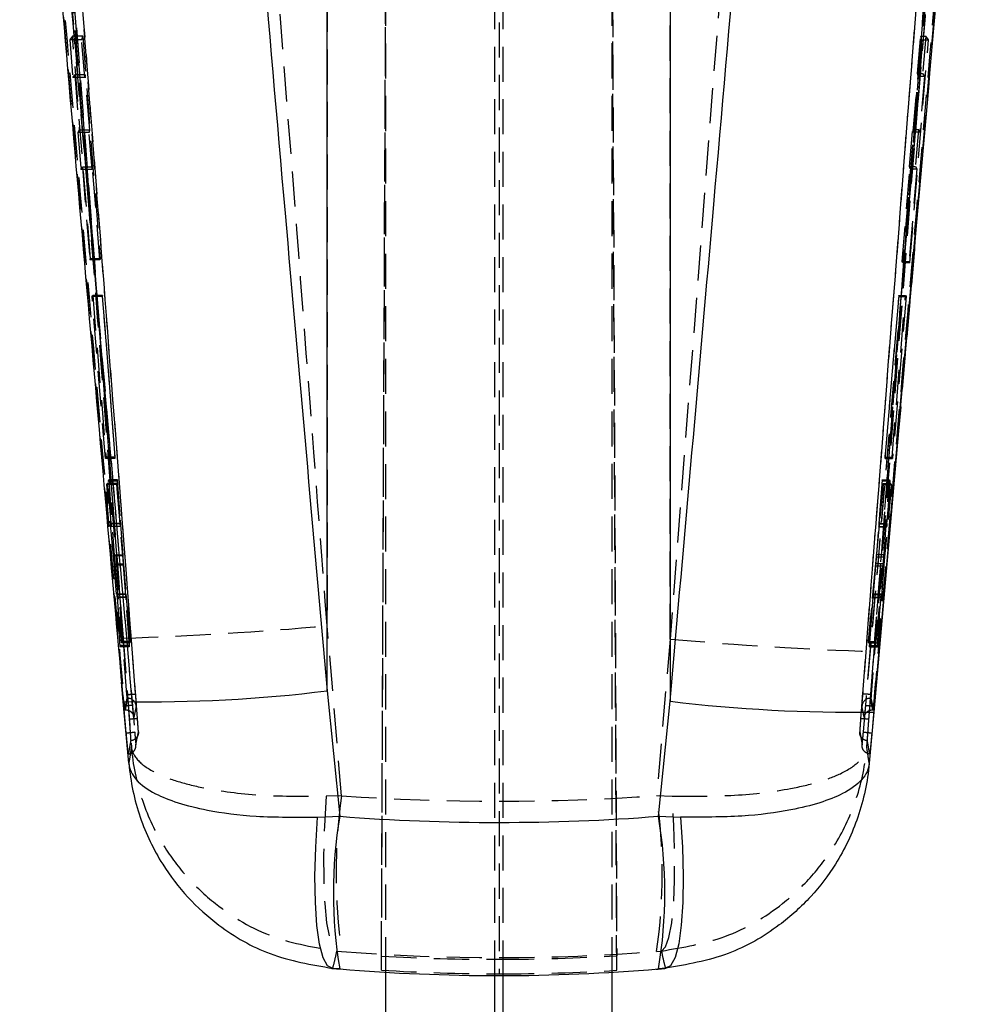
# Model space of a CAD drawing. Extents: x -800 to 11680, y 45 to 1082.
# Tile 9 of 14: x 312 to 346, y 237 to 273. Entities that reach past the tile are written whole.
import ezdxf

# ---------------------------------------------------------------- set-up
doc = ezdxf.new("R2010")
doc.units = 0
doc.linetypes.add('HIDDEN', pattern=[1.905, 1.27, -0.635])
doc.layers.get('0').update_dxf_attribs({"linetype": 'CONTINUOUS'})

msp = doc.modelspace()

# ---------------------------------------------------------------- linework, layer by layer
at = {"color": 7, "linetype": 'HIDDEN'}
for p, q in [((324.713592, 238.604281), (325.105151, 328.321259)), ((328.975155, 328.185972), (328.975155, 238.468509)), ((333.236708, 238.597218), (332.845921, 328.138318)), ((324.713592, 239.113267), (325.050245, 316.208791)), ((332.902846, 315.580752), (333.236708, 239.125069)), ((324.875155, 238.52608), (324.875155, 305.572625)), ((328.825155, 238.405969), (328.825155, 305.572625)), ((329.125155, 238.406058), (329.125155, 305.572625)), ((333.075155, 238.528427), (333.075155, 305.572625)), ((322.745254, 302.445169), (322.745254, 251.078922)), ((335.16547, 250.599001), (335.16547, 302.445169)), ((338.911378, 299.048912), (335.16547, 250.599001)), ((345.986479, 298.078503), (342.068321, 247.717749)), ((346.236953, 296.859991), (342.451255, 248.587456)), ((342.169384, 247.233275), (345.920635, 290.495779)), ((346.223862, 290.461648), (342.472687, 247.198086)), ((346.232702, 290.461648), (342.474075, 247.198086)), ((313.5256, 272.443969), (313.424278, 272.306491)), ((313.424278, 272.306491), (313.538049, 270.947006)), ((313.859808, 272.306491), (313.424278, 272.306491)), ((313.892773, 272.443969), (313.5256, 272.443969)), ((314.181545, 264.377702), (313.5256, 272.443969)), ((313.859808, 272.306491), (313.892773, 272.443969)), ((313.966322, 270.947006), (313.859808, 272.306491)), ((313.892773, 272.443969), (314.52475, 264.377702)), ((344.276347, 272.306491), (343.581268, 264.240224)), ((343.848755, 264.240224), (344.525511, 272.306491)), ((344.125159, 271.084484), (344.242308, 272.443969)), ((344.242308, 272.443969), (344.276347, 272.306491)), ((344.242308, 272.443969), (344.426125, 272.443969)), ((344.276347, 272.306491), (344.525511, 272.306491)), ((344.426125, 272.443969), (344.315094, 271.084484)), ((344.525511, 272.306491), (344.426125, 272.443969)), ((313.538049, 270.947006), (313.605799, 271.041009)), ((313.966322, 270.947006), (313.538049, 270.947006)), ((313.988861, 271.041009), (313.605799, 271.041009)), ((313.605799, 271.041009), (313.770703, 269.032601)), ((313.988861, 271.041009), (313.966322, 270.947006)), ((314.146216, 269.032601), (313.988861, 271.041009)), ((343.975367, 268.982071), (344.148435, 270.99048)), ((344.125159, 271.084484), (344.315094, 271.084484)), ((344.148435, 270.99048), (344.125159, 271.084484)), ((344.148435, 270.99048), (344.380442, 270.99048)), ((344.380442, 270.99048), (344.213411, 268.982071)), ((344.315094, 271.084484), (344.380442, 270.99048)), ((313.770703, 269.032601), (313.717758, 268.955234)), ((314.146216, 269.032601), (313.770703, 269.032601)), ((314.127665, 268.955234), (314.146216, 269.032601)), ((343.840536, 267.717045), (343.956212, 269.059438)), ((343.956212, 269.059438), (343.975367, 268.982071)), ((343.956212, 269.059438), (344.162015, 269.059438)), ((344.162015, 269.059438), (344.052149, 267.717045)), ((344.213411, 268.982071), (344.162015, 269.059438)), ((314.127665, 268.955234), (313.717758, 268.955234)), ((313.717758, 268.955234), (313.829744, 267.612841)), ((314.232839, 267.612841), (314.127665, 268.955234)), ((343.975367, 268.982071), (344.213411, 268.982071)), ((313.829744, 267.612841), (313.880878, 267.690208)), ((314.232839, 267.612841), (313.829744, 267.612841)), ((314.25139, 267.690208), (313.880878, 267.690208)), ((313.880878, 267.690208), (314.156153, 264.334228)), ((314.25139, 267.690208), (314.232839, 267.612841)), ((314.514325, 264.334228), (314.25139, 267.690208)), ((343.570504, 264.283698), (343.859692, 267.639678)), ((344.101784, 267.639678), (343.822764, 264.283698)), ((343.840536, 267.717045), (344.052149, 267.717045)), ((343.859692, 267.639678), (343.840536, 267.717045)), ((343.859692, 267.639678), (344.101784, 267.639678)), ((344.052149, 267.717045), (344.101784, 267.639678)), ((344.019713, 264.71002), (343.441976, 258.14316)), ((314.156153, 264.334228), (314.181545, 264.377702)), ((314.52475, 264.377702), (314.181545, 264.377702)), ((314.52475, 264.377702), (314.514325, 264.334228)), ((314.514325, 264.334228), (314.156153, 264.334228)), ((343.570504, 264.283698), (343.822764, 264.283698)), ((343.581268, 264.240224), (343.570504, 264.283698)), ((343.581268, 264.240224), (343.848755, 264.240224)), ((343.822764, 264.283698), (343.848755, 264.240224)), ((314.234745, 263.008322), (314.258536, 263.049763)), ((314.603556, 263.008322), (314.234745, 263.008322)), ((314.720534, 257.142644), (314.234745, 263.008322)), ((314.613532, 263.049763), (314.258536, 263.049763)), ((314.258536, 263.049763), (314.739403, 257.184099)), ((314.613532, 263.049763), (314.603556, 263.008322)), ((314.603556, 263.008322), (315.063125, 257.142644)), ((315.0731, 257.184099), (314.613532, 263.049763)), ((343.448814, 263.049897), (342.943364, 257.184196)), ((342.953647, 257.142518), (343.459095, 263.008211)), ((343.208374, 257.184196), (343.690466, 263.049897)), ((343.713815, 263.008211), (343.226908, 257.142518)), ((343.459095, 263.008211), (343.448814, 263.049897)), ((343.448814, 263.049897), (343.690466, 263.049897)), ((343.459095, 263.008211), (343.713815, 263.008211)), ((343.690466, 263.049897), (343.713815, 263.008211)), ((314.739403, 257.184099), (314.720534, 257.142644)), ((315.063125, 257.142644), (314.720534, 257.142644)), ((315.0731, 257.184099), (314.739403, 257.184099)), ((315.063125, 257.142644), (315.0731, 257.184099)), ((342.943364, 257.184196), (343.208374, 257.184196)), ((342.943364, 257.184196), (342.953647, 257.142518)), ((342.953647, 257.142518), (343.226908, 257.142518)), ((343.226908, 257.142518), (343.208374, 257.184196)), ((314.762663, 256.193127), (314.783704, 256.239731)), ((315.115629, 256.193127), (314.762663, 256.193127)), ((315.009688, 253.609542), (314.762663, 256.193127)), ((315.126845, 256.239731), (314.783704, 256.239731)), ((314.783704, 256.239731), (314.923386, 254.771877)), ((314.820769, 256.324682), (314.840831, 256.372262)), ((314.92893, 254.787091), (314.820769, 256.324682)), ((315.14729, 256.324682), (314.820769, 256.324682)), ((315.158742, 256.372262), (314.840831, 256.372262)), ((314.840831, 256.372262), (315.033277, 253.63471)), ((315.126845, 256.239731), (315.115629, 256.193127)), ((315.115629, 256.193127), (315.337667, 253.609542)), ((315.253171, 254.771877), (315.126845, 256.239731)), ((315.158742, 256.372262), (315.14729, 256.324682)), ((315.14729, 256.324682), (315.256447, 254.787091)), ((315.353522, 253.63471), (315.158742, 256.372262)), ((342.850437, 256.372299), (342.637761, 253.665369)), ((342.648977, 253.578458), (342.894871, 256.192144)), ((342.741256, 254.786383), (342.861997, 256.325427)), ((342.883068, 256.239999), (342.744833, 254.773516)), ((342.850437, 256.372299), (343.10746, 256.372299)), ((342.861997, 256.325427), (342.850437, 256.372299)), ((342.861997, 256.325427), (343.12677, 256.325427)), ((342.894871, 256.192144), (342.883068, 256.239999)), ((342.883068, 256.239999), (343.16317, 256.239999)), ((342.894871, 256.192144), (343.184263, 256.192144)), ((342.916407, 253.665369), (343.10746, 256.372299)), ((343.184263, 256.192144), (342.934571, 253.578458)), ((343.12677, 256.325427), (343.017969, 254.786383)), ((343.023614, 254.773516), (343.16317, 256.239999)), ((343.10746, 256.372299), (343.12677, 256.325427)), ((343.16317, 256.239999), (343.184263, 256.192144)), ((315.253171, 254.771877), (314.923386, 254.771877)), ((315.256447, 254.787091), (314.92893, 254.787091)), ((342.741256, 254.786383), (343.017969, 254.786383)), ((342.744833, 254.773516), (343.023614, 254.773516)), ((315.263438, 254.675414), (314.93545, 254.675414)), ((342.734318, 254.672889), (342.734033, 254.67417)), ((342.734033, 254.67037), (343.012121, 254.67037)), ((342.734318, 254.672889), (343.012666, 254.672889)), ((342.637761, 253.665369), (342.916407, 253.665369)), ((315.337667, 253.609542), (315.009688, 253.609542)), ((315.353522, 253.63471), (315.033277, 253.63471)), ((315.379221, 253.306907), (315.060062, 253.306907)), ((315.060062, 253.306907), (315.313161, 250.512261)), ((315.61968, 250.512261), (315.379221, 253.306907)), ((342.609502, 253.337566), (342.343329, 250.513222)), ((342.609502, 253.337566), (342.889561, 253.337566)), ((342.633478, 250.513222), (342.889561, 253.337566)), ((342.648977, 253.578458), (342.934571, 253.578458)), ((315.255455, 250.320729), (315.036861, 253.281664)), ((315.363344, 253.281664), (315.036861, 253.281664)), ((315.363344, 253.281664), (315.5736, 250.320729)), ((342.390831, 250.320706), (342.620737, 253.250543)), ((342.620737, 253.250543), (342.907341, 253.250543)), ((342.907341, 253.250543), (342.69019, 250.320706)), ((315.455582, 252.223346), (315.137263, 252.223346)), ((342.809897, 252.222184), (342.522518, 252.222184)), ((315.455518, 252.212007), (315.136839, 252.212007)), ((315.462466, 252.103548), (315.143701, 252.103548)), ((315.143701, 252.103548), (315.271276, 250.371147)), ((315.465804, 252.118464), (315.148463, 252.118464)), ((315.299149, 250.463758), (315.148463, 252.118464)), ((315.58573, 250.371147), (315.462466, 252.103548)), ((315.465804, 252.118464), (315.608012, 250.463758)), ((342.355833, 250.462551), (342.511443, 252.116579)), ((342.515014, 252.103154), (342.378803, 250.369456)), ((342.511443, 252.116579), (342.798523, 252.116579)), ((342.515014, 252.103154), (342.803334, 252.103154)), ((342.521575, 252.215292), (342.808688, 252.215292)), ((342.798523, 252.116579), (342.647809, 250.462551)), ((342.675233, 250.369456), (342.803334, 252.103154)), ((323.272266, 244.923692), (322.745254, 251.078922)), ((315.313161, 250.512261), (315.299149, 250.463758)), ((315.608012, 250.463758), (315.299149, 250.463758)), ((315.61968, 250.512261), (315.313161, 250.512261)), ((315.356881, 250.629511), (315.655222, 246.697564)), ((315.608012, 250.463758), (315.61968, 250.512261)), ((335.16547, 250.599001), (334.678093, 244.926531)), ((342.343329, 250.513222), (342.633478, 250.513222)), ((342.343329, 250.513222), (342.355833, 250.462551)), ((342.355833, 250.462551), (342.647809, 250.462551)), ((342.647809, 250.462551), (342.633478, 250.513222)), ((315.271276, 250.371147), (315.255455, 250.320729)), ((315.5736, 250.320729), (315.255455, 250.320729)), ((315.58573, 250.371147), (315.271276, 250.371147)), ((315.5736, 250.320729), (315.58573, 250.371147)), ((342.29106, 246.698219), (342.55372, 250.147503)), ((342.378803, 250.369456), (342.675233, 250.369456)), ((342.378803, 250.369456), (342.390831, 250.320706)), ((342.390831, 250.320706), (342.69019, 250.320706)), ((342.69019, 250.320706), (342.675233, 250.369456)), ((315.365261, 248.335656), (315.303395, 249.039609)), ((315.416203, 248.037983), (315.504515, 248.452384)), ((315.441588, 248.037983), (315.527248, 248.452384)), ((315.495322, 248.587456), (315.497454, 248.587456)), ((315.497501, 248.58794), (315.497454, 248.587456)), ((315.504516, 248.452376), (315.527255, 248.452376)), ((342.419204, 248.452376), (342.442014, 248.452376)), ((342.41921, 248.452384), (342.503506, 248.037983)), ((342.442014, 248.452384), (342.528917, 248.037983)), ((342.449156, 248.587456), (342.449108, 248.58794)), ((342.449156, 248.587456), (342.451255, 248.587456)), ((315.391787, 248.037975), (315.456318, 248.037975)), ((315.402951, 248.171706), (315.404728, 248.151552)), ((315.416203, 248.037983), (315.441566, 248.037983)), ((342.503528, 248.037983), (342.528918, 248.037983)), ((342.540404, 248.15179), (342.542161, 248.171698)), ((315.822094, 246.764872), (315.910709, 247.240011)), ((342.035586, 247.240085), (342.122795, 246.764887)), ((315.47435, 247.157458), (315.470759, 247.197766)), ((323.272266, 244.923692), (322.71287, 244.906921)), ((334.678093, 244.926531), (335.240162, 244.90967)), ((323.095792, 239.292648), (323.272266, 239.278879)), ((324.713592, 238.604281), (324.713592, 239.113267)), ((333.236708, 238.597218), (333.236708, 239.125069)), ((334.678093, 239.281971), (334.855423, 239.295904)), ((323.204227, 238.644916), (322.949783, 238.666933)), ((334.999189, 238.670271), (334.74498, 238.648128))]:
    msp.add_line(p, q, dxfattribs=at)
at = {"color": 7, "linetype": 'CONTINUOUS'}
for p, q in [((322.745254, 248.725798), (322.745254, 286.458325)), ((335.16547, 286.458325), (335.16547, 248.343591)), ((343.441976, 258.14316), (342.545419, 247.952405)), ((322.745254, 248.725798), (323.204227, 244.17581)), ((315.564025, 246.105041), (315.365261, 248.335656)), ((334.74498, 244.178783), (335.16547, 248.343591)), ((315.389954, 248.037975), (315.391787, 248.037975)), ((342.545419, 247.952405), (342.380874, 246.107589)), ((322.399947, 244.147498), (323.204227, 244.17581)), ((334.74498, 244.178783), (335.548481, 244.150612)), ((324.875155, 235.948887), (324.875155, 238.52608)), ((328.825155, 235.948887), (328.825155, 238.405969)), ((329.125155, 235.948887), (329.125155, 238.406058)), ((333.075155, 235.948887), (333.075155, 238.528427))]:
    msp.add_line(p, q, dxfattribs=at)
at = {"color": 7, "linetype": 'HIDDEN', "flags": 128}
for points in [[(342.474046, 247.197766), (342.472309, 247.178283), (342.470573, 247.158799)], [(322.71287, 244.906921), (322.650038, 243.833411), (322.619585, 242.80284), (322.622578, 241.851423), (322.658914, 241.012584), (322.727316, 240.315799), (322.82538, 239.785541), (322.949661, 239.440452), (323.095792, 239.292648)], [(334.855423, 239.295904), (335.002376, 239.443827), (335.12734, 239.788983), (335.225926, 240.319233), (335.29467, 241.015952), (335.331158, 241.854679), (335.334108, 242.805947), (335.303417, 243.836339), (335.240162, 244.90967)]]:
    msp.add_lwpolyline(points, dxfattribs=at)
at = {"color": 7, "linetype": 'CONTINUOUS', "flags": 128}
for points in [[(322.949783, 238.666933), (322.763446, 238.755185), (322.601949, 239.05256), (322.471245, 239.548091), (322.376151, 240.223508), (322.320172, 241.053935), (322.305371, 242.008749), (322.332293, 243.052762), (322.399947, 244.147498)], [(335.548481, 244.150612), (335.616636, 243.056018), (335.643954, 242.012132), (335.629428, 241.057414), (335.573592, 240.227055), (335.478506, 239.551652), (335.347672, 239.056099), (335.185913, 238.75865), (334.999189, 238.670271)]]:
    msp.add_lwpolyline(points, dxfattribs=at)
at = {"color": 7, "linetype": 'HIDDEN'}
for centre, radius, start, end in [((311.078752, 381.919908), 131.360081, 271.86633625, 275.09533181), ((346.87468, 381.531074), 131.454607, 264.88965261, 268.11632773), ((315.527254, 248.147881), 0.304496, 4.4609492, 89.9998986), ((342.419236, 248.147845), 0.304531, 90.0061165, 175.5174135), ((342.704364, 242.101286), 19.635998, 171.7358893, 188.2641107), ((315.37958, 242.104251), 19.503791, 351.6798512, 8.3201488)]:
    msp.add_arc(centre, radius, start, end, dxfattribs=at)
at = {"color": 7, "linetype": 'CONTINUOUS'}
for centre, radius, start, end in [((316.351418, 299.676982), 51.350796, 268.8996055, 277.152626), ((341.814309, 303.968788), 56.021154, 263.1838159, 270.747766), ((339.613231, 241.410363), 16.640406, 170.4337065, 189.5662935), ((318.444014, 241.413455), 16.53386, 350.3718944, 9.6281056)]:
    msp.add_arc(centre, radius, start, end, dxfattribs=at)
at = {"color": 7, "linetype": 'HIDDEN'}
for centre, major_axis, ratio, start_param, end_param in [((315.241361, 254.950895), (-0.021966, 0.281482), 0.010004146, 3.347664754, 4.090489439), ((342.757806, 254.951479), (0.024164, 0.281482), 0.010482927, 3.286024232, 4.028848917), ((315.477354, 251.942456), (-0.021938, 0.28112), 0.010004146, 0.287086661, 0.959810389), ((342.498711, 251.94123), (0.024133, 0.28112), 0.010482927, 0.225446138, 0.898169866), ((328.955361, 308.308923), (71.253, 0), 0.892422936, 4.632544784, 4.792791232), ((328.955361, 308.308923), (71.253, 0), 0.971898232, 4.632544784, 4.792791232), ((328.955361, 310.193993), (58.15734, 41.263637), 0.997655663, 4.036845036, 4.096689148), ((328.955361, 310.194036), (71.253, 0), 0.999222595, 4.712666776, 4.772511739), ((328.955361, 309.705527), (52.894963, -47.846408), 0.997777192, 5.387041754, 5.446885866), ((328.955361, 309.705483), (71.253, 0), 0.999775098, 4.712666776, 4.772511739)]:
    msp.add_ellipse(centre, major_axis=major_axis, ratio=ratio, start_param=start_param, end_param=end_param, dxfattribs=at)
at = {"color": 7, "linetype": 'CONTINUOUS'}
for major_axis, ratio, start_param, end_param in [((71.253, 0), 0.950453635, 4.631586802, 4.793733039), ((0, 73.271677), 0.972449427, 3.060790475, 3.222936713)]:
    msp.add_ellipse((328.955361, 311.677526), major_axis=major_axis, ratio=ratio, start_param=start_param, end_param=end_param, dxfattribs=at)
at = {"color": 7, "linetype": 'HIDDEN'}
for points, knots in [([(322.745254, 251.078922), (322.379789, 255.871121), (321.141287, 272.111124), (319.882308, 288.34958), (318.994835, 299.796294)], [0, 0, 0, 0, 0.295086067, 1, 1, 1, 1]), ([(311.611937, 299.331557), (312.498029, 287.887771), (313.755001, 271.654126), (314.991919, 255.419623), (315.356881, 250.629511)], [0, 0, 0, 0, 0.704942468, 1, 1, 1, 1]), ([(342.55372, 250.147503), (342.61635, 250.968436), (343.848099, 267.113694), (345.10311, 283.25793), (346.294309, 298.581283)], [0, 0, 0, 0, 0.050846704, 1, 1, 1, 1]), ([(311.679906, 298.11674), (311.695725, 297.914362), (311.774816, 296.902467), (312.106797, 292.652495), (313.402449, 276.047855), (314.614559, 260.251183), (315.57818, 247.692924)], [0, 0, 0, 0, 0.012041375, 0.060207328, 0.252870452, 1, 1, 1, 1]), ([(315.878122, 247.717824), (315.23304, 256.122267), (313.94288, 272.931095), (312.628773, 289.738084), (311.971721, 298.14155)], [0, 0, 0, 0, 0.500001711, 1, 1, 1, 1]), ([(342.368281, 247.692842), (342.383737, 247.89525), (342.461021, 248.907282), (342.786143, 253.157776), (344.061307, 269.743259), (345.296706, 285.517428), (346.27851, 298.053574)], [0, 0, 0, 0, 0.0120562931, 0.0602811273, 0.2531807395, 1, 1, 1, 1]), ([(311.998713, 297.377627), (312.644064, 289.159307), (313.920544, 272.903781), (315.178876, 256.646855), (315.801032, 248.608958)], [0, 0, 0, 0, 0.505570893, 1, 1, 1, 1]), ([(342.145583, 248.60904), (342.770062, 256.646927), (344.033097, 272.903902), (345.315276, 289.159393), (345.963511, 297.377732)], [0, 0, 0, 0, 0.494426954, 1, 1, 1, 1]), ([(315.495322, 248.587456), (314.867263, 256.681652), (313.618664, 272.773127), (312.353603, 288.863339), (311.724882, 296.859991)], [0, 0, 0, 0, 0.50301145, 1, 1, 1, 1]), ([(315.497454, 248.587456), (314.875018, 256.625237), (313.62895, 272.716267), (312.368758, 288.807029), (311.73426, 296.860274), (311.734195, 296.861093)], [0, 0, 0, 0, 0.499493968, 0.999949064, 1, 1, 1, 1]), ([(346.22785, 296.861064), (346.227786, 296.860254), (345.591671, 288.806912), (344.324121, 272.716332), (343.073742, 256.625235), (342.449156, 248.587456)], [0, 0, 0, 0, 0.000050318, 0.500507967, 1, 1, 1, 1]), ([(315.47073, 247.198086), (314.836609, 254.407954), (313.568364, 268.827713), (312.334131, 283.250328), (311.717014, 290.461648)], [0, 0, 0, 0, 0.49999917, 1, 1, 1, 1]), ([(315.472165, 247.198086), (314.839742, 254.407994), (313.574893, 268.82783), (312.342342, 283.250369), (311.726066, 290.461648)], [0, 0, 0, 0, 0.4999992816, 1, 1, 1, 1]), ([(312.029292, 290.495727), (312.645588, 283.284568), (313.878162, 268.862459), (315.143024, 254.443097), (315.775446, 247.233521)], [0, 0, 0, 0, 0.500007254, 1, 1, 1, 1]), ([(311.804843, 290.095728), (311.809387, 290.042203), (311.882585, 289.1799), (312.230559, 285.082505), (313.414432, 271.160458), (314.548591, 258.04874), (315.402951, 248.171706)], [0, 0, 0, 0, 0.003829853, 0.061700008, 0.293180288, 1, 1, 1, 1]), ([(315.702347, 248.189013), (315.095895, 255.166734), (313.875851, 269.20433), (312.68115, 283.244059), (312.080304, 290.305007)], [0, 0, 0, 0, 0.4970737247, 1, 1, 1, 1]), ([(345.870265, 290.305067), (345.268296, 283.244126), (344.071362, 269.204421), (342.849886, 255.166781), (342.242723, 248.189043)], [0, 0, 0, 0, 0.502926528, 1, 1, 1, 1]), ([(342.542161, 248.171698), (342.552449, 248.289502), (342.633355, 249.21592), (342.99613, 253.376846), (344.196926, 267.232914), (345.309307, 280.281827), (346.145912, 290.095728)], [0, 0, 0, 0, 0.008430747, 0.066300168, 0.297777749, 1, 1, 1, 1]), ([(314.923385, 254.771877), (314.925576, 254.749414), (314.929958, 254.704484), (314.934122, 254.670706), (314.935429, 254.667788), (314.935447, 254.674407), (314.93545, 254.675414)], [0, 0, 0, 0, 0.315056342, 0.630191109, 0.943747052, 1, 1, 1, 1]), ([(314.93545, 254.675414), (314.935132, 254.684922), (314.934497, 254.703936), (314.931428, 254.751509), (314.929299, 254.781835), (314.92893, 254.787091)], [0, 0, 0, 0, 0.452571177, 0.905125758, 1, 1, 1, 1]), ([(315.263007, 254.673812), (315.262949, 254.672874), (315.26275, 254.669668), (315.259816, 254.697776), (315.256062, 254.738576), (315.253584, 254.767118), (315.253171, 254.771877)], [0, 0, 0, 0, 0.158036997, 0.540114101, 0.923314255, 1, 1, 1, 1]), ([(342.7336, 254.676107), (342.734084, 254.685465), (342.735052, 254.704203), (342.738531, 254.751333), (342.740862, 254.781326), (342.741256, 254.786391)], [0, 0, 0, 0, 0.4533401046, 0.9076979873, 1, 1, 1, 1]), ([(343.01797, 254.786391), (343.016349, 254.762711), (343.013075, 254.714892), (343.011168, 254.675288), (343.011625, 254.667987), (343.012528, 254.672242), (343.012666, 254.672889)], [0, 0, 0, 0, 0.312401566, 0.630870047, 0.943916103, 1, 1, 1, 1]), ([(343.012666, 254.672889), (343.013753, 254.680485), (343.015928, 254.695677), (343.020407, 254.739803), (343.023145, 254.768588), (343.023614, 254.773516)], [0, 0, 0, 0, 0.4532157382, 0.9063889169, 1, 1, 1, 1]), ([(342.637761, 253.665369), (342.635562, 253.637894), (342.631164, 253.582945), (342.623071, 253.487804), (342.615546, 253.402558), (342.611321, 253.357126), (342.609502, 253.337566)], [0, 0, 0, 0, 0.26597582, 0.531929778, 0.798480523, 1, 1, 1, 1]), ([(342.889561, 253.337566), (342.891936, 253.363843), (342.896686, 253.416396), (342.904556, 253.510663), (342.911411, 253.597163), (342.914899, 253.644789), (342.916407, 253.665369)], [0, 0, 0, 0, 0.265555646, 0.531096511, 0.797381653, 1, 1, 1, 1]), ([(315.036861, 253.281664), (315.034834, 253.308937), (315.030779, 253.363476), (315.023076, 253.458295), (315.015752, 253.543799), (315.011522, 253.589655), (315.009688, 253.609542)], [0, 0, 0, 0, 0.265092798, 0.530111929, 0.796217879, 1, 1, 1, 1]), ([(315.033277, 253.63471), (315.035295, 253.607219), (315.039333, 253.552239), (315.046965, 253.457102), (315.054164, 253.371914), (315.058288, 253.32646), (315.060062, 253.306907)], [0, 0, 0, 0, 0.265841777, 0.53166002, 0.798531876, 1, 1, 1, 1]), ([(315.337667, 253.609542), (315.339901, 253.583072), (315.344369, 253.530135), (315.351878, 253.435583), (315.35847, 253.349261), (315.361878, 253.301994), (315.363344, 253.281664)], [0, 0, 0, 0, 0.2661886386, 0.532357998, 0.7988702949, 1, 1, 1, 1]), ([(315.379221, 253.306907), (315.376988, 253.333336), (315.372521, 253.386192), (315.364994, 253.480903), (315.358398, 253.567184), (315.35498, 253.614518), (315.353522, 253.63471)], [0, 0, 0, 0, 0.2669597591, 0.5339042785, 0.8011775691, 1, 1, 1, 1]), ([(342.620737, 253.250543), (342.622932, 253.277993), (342.62732, 253.332889), (342.635423, 253.42823), (342.642942, 253.513475), (342.647171, 253.559012), (342.648977, 253.578458)], [0, 0, 0, 0, 0.2667461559, 0.5334582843, 0.8007687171, 1, 1, 1, 1]), ([(342.934571, 253.578458), (342.932138, 253.551939), (342.92727, 253.498904), (342.919269, 253.404244), (342.912351, 253.318016), (342.908844, 253.27078), (342.907341, 253.250543)], [0, 0, 0, 0, 0.266370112, 0.532708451, 0.799798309, 1, 1, 1, 1]), ([(315.137263, 252.219733), (315.137023, 252.220854), (315.136444, 252.223572), (315.136693, 252.216287), (315.136839, 252.212007)], [0, 0, 0, 0, 0.4125328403, 1, 1, 1, 1]), ([(315.148463, 252.118464), (315.146286, 252.14152), (315.141932, 252.187635), (315.139534, 252.206976), (315.138335, 252.216648)], [0, 0, 0, 0, 0.4999397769, 1, 1, 1, 1]), ([(315.455518, 252.212007), (315.455369, 252.217904), (315.45507, 252.229697), (315.457764, 252.207165), (315.461661, 252.166079), (315.464746, 252.130631), (315.465804, 252.118464)], [0, 0, 0, 0, 0.2836299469, 0.5672421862, 0.851460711, 1, 1, 1, 1]), ([(342.522518, 252.218682), (342.522711, 252.219647), (342.52348, 252.223482), (342.522022, 252.197764), (342.518924, 252.15355), (342.516016, 252.116064), (342.515014, 252.103154)], [0, 0, 0, 0, 0.117447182, 0.466639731, 0.816309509, 1, 1, 1, 1]), ([(342.803334, 252.103154), (342.805031, 252.127131), (342.808425, 252.175089), (342.810594, 252.215646), (342.810393, 252.226051), (342.809116, 252.217993), (342.808688, 252.215292)], [0, 0, 0, 0, 0.285872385, 0.571782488, 0.856445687, 1, 1, 1, 1]), ([(315.136839, 252.212007), (315.137397, 252.200304), (315.138512, 252.176907), (315.141972, 252.127995), (315.143701, 252.103548)], [0, 0, 0, 0, 0.50019433, 1, 1, 1, 1]), ([(342.808688, 252.215292), (342.807479, 252.205474), (342.805066, 252.185872), (342.800701, 252.139649), (342.798523, 252.116579)], [0, 0, 0, 0, 0.500903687, 1, 1, 1, 1]), ([(315.504516, 248.452376), (315.504498, 248.454496), (315.504462, 248.458736), (315.502888, 248.484014), (315.500382, 248.520077), (315.497666, 248.5569), (315.495906, 248.579845), (315.495322, 248.587456)], [0, 0, 0, 0, 0.222758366, 0.445502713, 0.668020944, 0.889892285, 1, 1, 1, 1]), ([(315.497501, 248.58794), (315.537026, 248.590923), (315.616074, 248.596891), (315.715997, 248.604037), (315.786334, 248.608702), (315.796133, 248.608873), (315.801032, 248.608958)], [0, 0, 0, 0, 0.25000158, 0.500000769, 0.749999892, 1, 1, 1, 1]), ([(315.527255, 248.452376), (315.527256, 248.452379), (315.527721, 248.454238), (315.5268, 248.458897), (315.522042, 248.484066), (315.513929, 248.520068), (315.505207, 248.55676), (315.499518, 248.579874), (315.497541, 248.587778), (315.497501, 248.58794)], [0, 0, 0, 0, 0.000293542, 0.219748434, 0.440012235, 0.66143285, 0.884163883, 0.997634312, 1, 1, 1, 1]), ([(315.801032, 248.608958), (315.80301, 248.583119), (315.808765, 248.507918), (315.817551, 248.388436), (315.825576, 248.272869), (315.830646, 248.191729), (315.830767, 248.178301), (315.830828, 248.171564)], [0, 0, 0, 0, 0.115653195, 0.336593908, 0.557296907, 0.777904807, 1, 1, 1, 1]), ([(342.115636, 248.171646), (342.115718, 248.178789), (342.115877, 248.192541), (342.121034, 248.274333), (342.129003, 248.38851), (342.137823, 248.507995), (342.143598, 248.583199), (342.145583, 248.60904)], [0, 0, 0, 0, 0.229957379, 0.442691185, 0.663387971, 0.884333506, 1, 1, 1, 1]), ([(342.449108, 248.58794), (342.409583, 248.590934), (342.330531, 248.596923), (342.230607, 248.604087), (342.160273, 248.60878), (342.15048, 248.608953), (342.145583, 248.60904)], [0, 0, 0, 0, 0.2499997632, 0.5000003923, 0.7500009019, 1, 1, 1, 1]), ([(342.449108, 248.58794), (342.449068, 248.587778), (342.447091, 248.579872), (342.441369, 248.556763), (342.432612, 248.520069), (342.424494, 248.484068), (342.41957, 248.458897), (342.418971, 248.454239), (342.419203, 248.452379), (342.419204, 248.452376)], [0, 0, 0, 0, 0.002365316, 0.115848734, 0.338600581, 0.56002758, 0.780278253, 0.99970659, 1, 1, 1, 1]), ([(342.451255, 248.587456), (342.450099, 248.572356), (342.447769, 248.541918), (342.444846, 248.501356), (342.44279, 248.470619), (342.441944, 248.455283), (342.441996, 248.453123), (342.442014, 248.452376)], [0, 0, 0, 0, 0.217735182, 0.438905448, 0.660422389, 0.882574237, 1, 1, 1, 1]), ([(315.702347, 248.189013), (315.698103, 248.189785), (315.689614, 248.19133), (315.619623, 248.188108), (315.520095, 248.181451), (315.441575, 248.174919), (315.402951, 248.171706)], [0, 0, 0, 0, 0.252011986, 0.504024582, 0.756036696, 1, 1, 1, 1]), ([(315.404728, 248.151552), (315.405569, 248.148637), (315.410749, 248.130683), (315.420119, 248.099181), (315.430884, 248.064868), (315.438825, 248.041732), (315.44064, 248.03924), (315.441544, 248.037998)], [0, 0, 0, 0, 0.046677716, 0.287507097, 0.526698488, 0.764003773, 1, 1, 1, 1]), ([(315.404728, 248.151552), (315.405492, 248.143033), (315.407602, 248.119509), (315.410859, 248.084879), (315.41389, 248.054785), (315.415663, 248.039544), (315.416051, 248.03843), (315.416202, 248.037998)], [0, 0, 0, 0, 0.134843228, 0.372371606, 0.610184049, 0.848705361, 1, 1, 1, 1]), ([(315.441049, 248.036113), (315.474074, 248.033652), (315.536227, 248.029022), (315.606616, 247.994108), (315.637698, 247.964187), (315.647855, 247.954409)], [0, 0, 0, 0, 0.432868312, 0.814666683, 1, 1, 1, 1]), ([(315.441588, 248.037998), (315.479279, 248.033909), (315.55466, 248.025732), (315.651608, 247.962562), (315.722918, 247.871436), (315.737564, 247.797047), (315.744887, 247.759852)], [0, 0, 0, 0, 0.249999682, 0.49999175, 0.749993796, 1, 1, 1, 1]), ([(315.647855, 247.954409), (315.655699, 247.947807), (315.67923, 247.928001), (315.705368, 247.887793), (315.726071, 247.844445), (315.735717, 247.812315), (315.739282, 247.79604), (315.740605, 247.788792), (315.741214, 247.784914), (315.741081, 247.785618), (315.739437, 247.798669), (315.735028, 247.838515), (315.729584, 247.894003), (315.726416, 247.926291)], [0, 0, 0, 0, 0.056758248, 0.170261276, 0.261870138, 0.325838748, 0.359464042, 0.38589552, 0.419329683, 0.473101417, 0.572652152, 0.75132439, 1, 1, 1, 1]), ([(315.726448, 247.926291), (315.72537, 247.937233), (315.72082, 247.983433), (315.712154, 248.078065), (315.70508, 248.158092), (315.702347, 248.189013)], [0, 0, 0, 0, 0.159957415, 0.675417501, 1, 1, 1, 1]), ([(315.830828, 248.171572), (315.829497, 248.164449), (315.822841, 248.128834), (315.796529, 247.991538), (315.767536, 247.861465), (315.744887, 247.759852)], [0, 0, 0, 0, 0.051863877, 0.259319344, 1, 1, 1, 1]), ([(342.20017, 247.760054), (342.198542, 247.767169), (342.190403, 247.802746), (342.159963, 247.939867), (342.135076, 248.069999), (342.115636, 248.171646)], [0, 0, 0, 0, 0.051885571, 0.259427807, 1, 1, 1, 1]), ([(342.20017, 247.760054), (342.207505, 247.797224), (342.222176, 247.871562), (342.293506, 247.962611), (342.390448, 248.025734), (342.46582, 248.0339), (342.503506, 248.037983)], [0, 0, 0, 0, 0.250006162, 0.499999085, 0.749999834, 1, 1, 1, 1]), ([(342.215629, 247.895401), (342.212604, 247.865327), (342.207901, 247.818573), (342.204493, 247.788916), (342.20347, 247.782415), (342.204791, 247.790713), (342.206997, 247.801851), (342.213511, 247.828227), (342.235386, 247.882477), (342.264253, 247.932572), (342.294836, 247.95361), (342.297884, 247.955706)], [0, 0, 0, 0, 0.277350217, 0.431172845, 0.553505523, 0.593371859, 0.626290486, 0.669300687, 0.777407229, 0.977819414, 1, 1, 1, 1]), ([(342.242723, 248.189043), (342.23998, 248.158034), (342.232884, 248.077791), (342.223093, 247.971289), (342.217628, 247.916003), (342.215591, 247.895401)], [0, 0, 0, 0, 0.283216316, 0.732889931, 1, 1, 1, 1]), ([(342.242723, 248.189043), (342.246972, 248.189812), (342.255471, 248.191349), (342.325464, 248.188135), (342.424997, 248.181456), (342.503526, 248.174916), (342.542161, 248.171698)], [0, 0, 0, 0, 0.251988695, 0.503977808, 0.755967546, 1, 1, 1, 1]), ([(342.50355, 248.037998), (342.504448, 248.039241), (342.506248, 248.041734), (342.514179, 248.06486), (342.524936, 248.099183), (342.53433, 248.130759), (342.539539, 248.148796), (342.540404, 248.15179)], [0, 0, 0, 0, 0.235689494, 0.472667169, 0.711578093, 0.952110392, 1, 1, 1, 1]), ([(342.528918, 248.037998), (342.529203, 248.039228), (342.529772, 248.041688), (342.532257, 248.064754), (342.535625, 248.09925), (342.538546, 248.130992), (342.540151, 248.148963), (342.540404, 248.15179)], [0, 0, 0, 0, 0.239253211, 0.478511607, 0.717395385, 0.955532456, 1, 1, 1, 1]), ([(315.878102, 247.718099), (315.873856, 247.71744), (315.865365, 247.71612), (315.795305, 247.709923), (315.695616, 247.701727), (315.616938, 247.695644), (315.578201, 247.692648)], [0, 0, 0, 0, 0.251897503, 0.503797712, 0.755696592, 1, 1, 1, 1]), ([(315.578201, 247.692648), (315.584864, 247.604054), (315.598181, 247.426972), (315.614903, 247.192222), (315.626674, 247.016143), (315.631579, 246.929559), (315.631413, 246.91751), (315.631357, 246.913414)], [0, 0, 0, 0, 0.22207877, 0.443885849, 0.665136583, 0.88616577, 1, 1, 1, 1]), ([(315.744883, 247.759905), (315.743962, 247.764068), (315.742122, 247.772396), (315.735249, 247.835247), (315.728999, 247.899896), (315.726448, 247.926291)], [0, 0, 0, 0, 0.3717339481, 0.7434941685, 1, 1, 1, 1]), ([(315.91071, 247.240003), (315.910724, 247.243764), (315.910758, 247.253175), (315.907023, 247.316641), (315.899302, 247.430739), (315.889185, 247.571392), (315.881609, 247.671677), (315.878122, 247.717824)], [0, 0, 0, 0, 0.1470997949, 0.3681102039, 0.5894781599, 0.8110954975, 1, 1, 1, 1]), ([(342.068321, 247.717749), (342.065565, 247.681471), (342.058712, 247.591269), (342.04885, 247.455938), (342.040512, 247.335098), (342.035742, 247.257959), (342.035635, 247.245719), (342.035585, 247.24007)], [0, 0, 0, 0, 0.148694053, 0.36971528, 0.59040336, 0.81094954, 1, 1, 1, 1]), ([(342.368259, 247.692574), (342.32952, 247.695579), (342.250841, 247.701684), (342.151152, 247.709902), (342.081093, 247.716114), (342.072596, 247.717438), (342.068348, 247.718099)], [0, 0, 0, 0, 0.244327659, 0.496217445, 0.748109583, 1, 1, 1, 1]), ([(342.215591, 247.895401), (342.21411, 247.880122), (342.208975, 247.827165), (342.202906, 247.772126), (342.201091, 247.76412), (342.20017, 247.760054)], [0, 0, 0, 0, 0.166346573, 0.576555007, 1, 1, 1, 1]), ([(342.314846, 246.913414), (342.315059, 246.925459), (342.315485, 246.949546), (342.324666, 247.093751), (342.339006, 247.299533), (342.354588, 247.512391), (342.364758, 247.646426), (342.368259, 247.692574)], [0, 0, 0, 0, 0.2209600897, 0.4418778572, 0.6627849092, 0.8838997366, 1, 1, 1, 1]), ([(315.472179, 247.19793), (315.511706, 247.201557), (315.590759, 247.208811), (315.690655, 247.219715), (315.760905, 247.228876), (315.77059, 247.232077), (315.775432, 247.233678)], [0, 0, 0, 0, 0.2499984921, 0.4999992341, 0.7499996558, 1, 1, 1, 1]), ([(315.910712, 247.240025), (315.911072, 247.219103), (315.91179, 247.177256), (315.896551, 247.115891), (315.87001, 247.05885), (315.832097, 247.008485), (315.784755, 246.966868), (315.729875, 246.936008), (315.677565, 246.918842), (315.644087, 246.914899), (315.631354, 246.913399)], [0, 0, 0, 0, 0.13132971, 0.262670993, 0.394026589, 0.525361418, 0.656710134, 0.788051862, 0.919392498, 1, 1, 1, 1]), ([(315.775446, 247.233521), (315.779393, 247.189386), (315.788169, 247.091251), (315.801156, 246.953062), (315.812392, 246.840079), (315.819857, 246.772622), (315.821387, 246.767325), (315.822093, 246.76488)], [0, 0, 0, 0, 0.175182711, 0.389518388, 0.603363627, 0.816877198, 1, 1, 1, 1]), ([(342.314846, 246.913422), (342.302139, 246.91492), (342.268685, 246.918866), (342.216391, 246.936021), (342.161511, 246.966891), (342.114159, 247.008507), (342.076258, 247.058885), (342.049716, 247.11593), (342.034491, 247.177305), (342.035221, 247.219158), (342.035586, 247.240085)], [0, 0, 0, 0, 0.080450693, 0.211811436, 0.343178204, 0.474537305, 0.605904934, 0.73726597, 0.86862827, 1, 1, 1, 1]), ([(342.122796, 246.764894), (342.123313, 246.766317), (342.124579, 246.769795), (342.130978, 246.825916), (342.141758, 246.933105), (342.155184, 247.074875), (342.16472, 247.181257), (342.169384, 247.233275)], [0, 0, 0, 0, 0.148307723, 0.362795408, 0.577753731, 0.793533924, 1, 1, 1, 1]), ([(342.16941, 247.233566), (342.174247, 247.231966), (342.183922, 247.228767), (342.254169, 247.219592), (342.354071, 247.208697), (342.433131, 247.201429), (342.472661, 247.197796)], [0, 0, 0, 0, 0.249999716, 0.499999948, 0.750000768, 1, 1, 1, 1]), ([(315.546689, 246.435162), (315.54526, 246.441049), (315.542403, 246.452824), (315.528628, 246.580686), (315.509569, 246.77418), (315.490301, 246.980165), (315.478396, 247.112487), (315.47435, 247.157458)], [0, 0, 0, 0, 0.221368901, 0.442698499, 0.66411129, 0.885844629, 1, 1, 1, 1]), ([(315.631354, 246.913399), (315.630237, 246.906298), (315.624648, 246.870788), (315.599177, 246.712383), (315.570208, 246.559367), (315.546691, 246.435147)], [0, 0, 0, 0, 0.0449321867, 0.2246607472, 1, 1, 1, 1]), ([(342.398161, 246.435199), (342.396938, 246.441456), (342.390063, 246.476609), (342.359516, 246.637052), (342.334877, 246.789492), (342.314847, 246.913422)], [0, 0, 0, 0, 0.038918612, 0.218660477, 1, 1, 1, 1]), ([(342.470573, 247.158799), (342.46265, 247.071262), (342.446803, 246.896192), (342.425307, 246.671879), (342.408813, 246.510318), (342.400282, 246.438615), (342.398701, 246.436073), (342.398162, 246.435206)], [0, 0, 0, 0, 0.221584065, 0.443153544, 0.664555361, 0.885647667, 1, 1, 1, 1]), ([(315.546691, 246.435147), (315.558325, 246.436624), (315.590818, 246.440749), (315.642325, 246.457756), (315.697471, 246.489031), (315.744938, 246.531159), (315.782788, 246.582115), (315.809071, 246.639752), (315.823859, 246.701682), (315.822682, 246.743809), (315.822094, 246.764872)], [0, 0, 0, 0, 0.073800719, 0.206117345, 0.338430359, 0.470741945, 0.603053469, 0.735377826, 0.867688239, 1, 1, 1, 1]), ([(315.655222, 246.697564), (315.641593, 246.59992), (315.61447, 246.405599), (315.580784, 246.204894), (315.564025, 246.105041)], [0, 0, 0, 0, 0.502489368, 1, 1, 1, 1]), ([(315.655222, 246.697564), (315.655404, 246.695845), (315.674896, 246.511315), (315.862079, 246.163231), (316.504133, 245.737721), (317.375758, 245.411399), (318.599171, 245.120963), (320.365332, 244.897463), (321.937209, 244.903796), (322.71287, 244.906921)], [0, 0, 0, 0, 0.001591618, 0.170880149, 0.331878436, 0.459851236, 0.587799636, 0.796594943, 1, 1, 1, 1]), ([(315.655222, 246.697564), (315.655689, 246.691663), (315.705783, 246.058049), (315.952668, 244.834469), (316.672799, 243.264028), (317.609037, 241.990356), (318.895539, 240.775181), (320.720529, 239.68946), (322.31097, 239.42376), (323.095792, 239.292648)], [0, 0, 0, 0, 0.00159145, 0.17088132, 0.331879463, 0.459852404, 0.587800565, 0.796595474, 1, 1, 1, 1]), ([(334.855423, 239.295904), (335.63791, 239.426891), (337.225908, 239.69272), (339.049181, 240.776697), (340.335987, 241.991489), (341.27257, 243.264889), (341.993128, 244.835157), (342.24033, 246.058695), (342.290592, 246.692318), (342.29106, 246.698219)], [0, 0, 0, 0, 0.202940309, 0.411852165, 0.539872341, 0.667917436, 0.829014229, 0.998407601, 1, 1, 1, 1]), ([(335.240162, 244.90967), (336.013449, 244.906482), (337.582777, 244.900011), (339.34701, 245.12273), (340.570421, 245.412749), (341.442074, 245.73879), (342.084166, 246.163951), (342.271383, 246.512213), (342.290879, 246.696503), (342.29106, 246.698219)], [0, 0, 0, 0, 0.20294045, 0.411852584, 0.539873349, 0.667918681, 0.829015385, 0.998407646, 1, 1, 1, 1]), ([(342.398161, 246.435206), (342.386531, 246.436681), (342.354043, 246.4408), (342.302542, 246.457801), (342.247397, 246.489067), (342.199937, 246.531196), (342.162089, 246.582145), (342.135806, 246.639776), (342.121026, 246.701705), (342.122206, 246.743831), (342.122796, 246.764894)], [0, 0, 0, 0, 0.073776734, 0.206097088, 0.338411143, 0.470732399, 0.603040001, 0.73535979, 0.867678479, 1, 1, 1, 1]), ([(342.380874, 246.107589), (342.364394, 246.207087), (342.331269, 246.40707), (342.304507, 246.60085), (342.29106, 246.698219)], [0, 0, 0, 0, 0.497531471, 1, 1, 1, 1]), ([(322.949783, 238.666933), (322.977657, 238.770975), (323.033367, 238.978917), (323.074993, 239.188118), (323.095792, 239.292648)], [0, 0, 0, 0, 0.500339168, 1, 1, 1, 1]), ([(334.855423, 239.295904), (334.875955, 239.191399), (334.917049, 238.982241), (334.971796, 238.77431), (334.999189, 238.670271)], [0, 0, 0, 0, 0.499644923, 1, 1, 1, 1])]:
    msp.add_open_spline(points, degree=3, knots=knots, dxfattribs=at)
at = {"color": 7, "linetype": 'CONTINUOUS'}
for points, knots in [([(319.454613, 286.468442), (320.041344, 279.653934), (321.12466, 267.071909), (322.235879, 254.492236), (322.745254, 248.725798)], [0, 0, 0, 0, 0.541606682, 1, 1, 1, 1]), ([(335.16547, 248.343591), (335.695898, 254.341956), (336.819576, 267.049087), (337.915502, 279.75856), (338.4941, 286.468562)], [0, 0, 0, 0, 0.472047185, 1, 1, 1, 1]), ([(312.075717, 286.06705), (312.168957, 284.979837), (313.181122, 273.177697), (314.255659, 260.597567), (315.296947, 249.109818), (315.367397, 248.332594)], [0, 0, 0, 0, 0.086426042, 0.93819051, 1, 1, 1, 1]), ([(343.446112, 258.138668), (343.951752, 263.902146), (344.768401, 273.210623), (345.565188, 282.520757), (345.868633, 286.066387)], [0, 0, 0, 0, 0.619164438, 1, 1, 1, 1]), ([(315.564025, 246.105041), (315.564139, 246.103141), (315.576786, 245.891588), (315.760051, 245.493786), (316.419263, 245.015878), (317.31947, 244.652902), (318.509177, 244.359288), (320.187286, 244.136427), (321.641146, 244.143702), (322.399947, 244.147498)], [0, 0, 0, 0, 0.001604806, 0.178678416, 0.346556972, 0.477286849, 0.61247316, 0.797741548, 1, 1, 1, 1]), ([(315.564025, 246.105041), (315.564547, 246.099063), (315.622587, 245.433356), (315.894487, 244.151516), (316.671388, 242.520106), (317.670816, 241.214039), (318.945872, 240.067764), (320.697103, 239.054534), (322.177271, 238.799853), (322.949783, 238.666933)], [0, 0, 0, 0, 0.00160459, 0.178687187, 0.346568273, 0.479537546, 0.612476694, 0.797748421, 1, 1, 1, 1]), ([(342.380874, 246.107589), (342.380353, 246.101611), (342.322392, 245.437219), (342.051362, 244.157669), (341.279332, 242.535965), (340.285586, 241.226777), (339.010468, 240.078777), (337.252456, 239.059113), (335.771922, 238.80362), (334.999189, 238.670271)], [0, 0, 0, 0, 0.00160523, 0.17840516, 0.346053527, 0.476905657, 0.612224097, 0.797608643, 1, 1, 1, 1]), ([(342.380874, 246.107589), (342.38076, 246.105689), (342.368069, 245.894556), (342.185057, 245.497659), (341.525285, 245.01776), (340.621934, 244.655849), (339.432859, 244.361978), (337.761309, 244.139926), (336.307358, 244.146948), (335.548481, 244.150612)], [0, 0, 0, 0, 0.001605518, 0.178402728, 0.346054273, 0.479146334, 0.61220759, 0.797595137, 1, 1, 1, 1]), ([(322.91769, 238.667097), (322.938517, 238.665116), (323.028381, 238.656567), (323.120886, 238.649789), (323.191951, 238.644581)], [0, 0, 0, 0, 0.231770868, 1, 1, 1, 1]), ([(334.665052, 238.638613), (334.751809, 238.645607), (334.87557, 238.655583), (334.994566, 238.667441), (335.030145, 238.670986)], [0, 0, 0, 0, 0.701005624, 1, 1, 1, 1])]:
    msp.add_open_spline(points, degree=3, knots=knots, dxfattribs=at)

doc.saveas('drawing.dxf')
